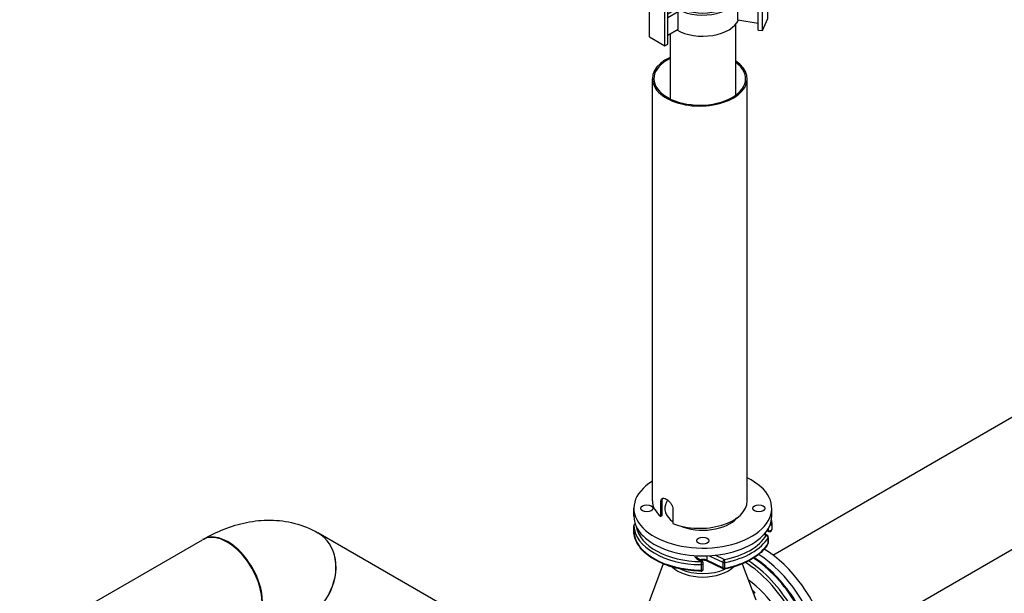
# Model space of a CAD drawing. Header units: millimetres. Extents: x 0 to 5940, y 0 to 4200.
# Tile 14 of 51: x 641 to 1372, y 840 to 1266. Entities that reach past the tile are written whole.
import ezdxf

# ---------------------------------------------------------------- set-up
doc = ezdxf.new("R2010")
doc.units = ezdxf.units.MM
doc.header["$LTSCALE"] = 50
doc.layers.add('01-LINIE-025', color=1, linetype='CONTINUOUS')
doc.layers.add('02-LINIE-035', color=2, linetype='CONTINUOUS')

# ---------------------------------------------------------------- blocks, each defined once
blk = doc.blocks.new('A$C9f6073f6')
at = {"layer": '02-LINIE-035'}
for p, q in [((-77.8, 932.8), (-84.9, 928.8)), ((77.8, 932.8), (84.9, 928.8)), ((-120, 682.2), (-120, 879.8)), ((120, 682.2), (120, 879.8)), ((-105.7, 708.1), (-84.9, 720.1)), ((-114.6, 707.3), (-93.2, 719.6)), ((-96.9, 697.1), (-75.6, 709.4)), ((-75.6, 709.4), (-75.6, 697.6)), ((-105.7, 708.1), (-114.6, 707.3)), ((-114.6, 706.6), (-106.1, 707.4)), ((-114.6, 707.3), (-114.6, 706.6)), ((-114.6, 695.3), (-114.6, 706.6)), ((-106.1, 707.4), (-105.7, 708.1)), ((-106.1, 707.4), (-97.6, 696.8)), ((-96.9, 697.1), (-105.7, 708.1)), ((-96.9, 697.1), (-97.6, 696.8)), ((-96.9, 685.3), (-75.6, 697.6)), ((-96.9, 685.3), (-96.9, 697.1)), ((-106.1, 684.7), (-114.6, 695.3)), ((-97.6, 685.5), (-106.1, 684.7)), ((-97.6, 696.8), (-97.6, 685.5)), ((-96.9, 685.3), (-97.6, 685.5)), ((-120, 558.6), (-120, 675.7)), ((-105.7, 684.5), (-106.1, 684.7)), ((-105.7, 684.5), (-96.9, 685.3)), ((120, 558.6), (120, 675.7)), ((-126.5, 572.8), (-126.5, 552.4)), ((126.5, 572.8), (126.5, 552.4)), ((75.5, 165.2), (75.5, 493.8)), ((-61.8, 144), (-61.8, 488.6)), ((-44.1, 133.8), (-44.1, 483.9)), ((-40.6, 135.8), (-40.6, 483.2)), ((64.2, 152), (64.2, 489.4)), ((69.1, 151.3), (69.1, 491.2)), ((-31.4, 420.6), (-31.4, 467.4)), ((-30.2, 421.6), (-30.2, 467)), ((-8, 463.3), (-8, 426.6)), ((8, 463.3), (8, 426.6)), ((-15.7, 435.3), (-20.5, 434.6)), ((-20.5, 426.8), (-20.5, 434.6)), ((-20.5, 434.6), (-17.3, 427.8)), ((-12.7, 429), (-15.7, 435.3)), ((35.6, 428), (27.6, 423.4)), ((30.2, 421.6), (38.4, 426.3)), ((35.6, 428), (38.4, 426.3)), ((40.4, 426.5), (37.6, 428.2)), ((41.2, 415.7), (41.2, 424.7)), ((36.5, 414.4), (37.8, 413.7)), ((49, 420.2), (37, 413.3)), ((37.8, 410.5), (51.9, 418.6)), ((49, 420.2), (51.9, 418.6)), ((53.9, 418.8), (51, 420.4)), ((54.7, 408.6), (54.7, 417)), ((-39.1, 408.1), (-40.6, 407.3)), ((-40.6, 403.2), (-35.6, 406.1)), ((-39.1, 408.1), (-35.6, 406.1)), ((-38.1, 407.5), (-38.1, 408.2)), ((-35.6, 406.1), (-21.5, 397.9)), ((38.1, 394.7), (38.1, 408.2)), ((41.9, 402.1), (45.5, 400.1)), ((46.6, 409.9), (50.9, 407.4)), ((52.4, 409.9), (56.8, 407.4)), ((54.6, 404), (56.5, 402.9)), ((57.6, 399.8), (57.6, 400.6)), ((-40.6, 382.8), (-21.5, 393.8)), ((-21.5, 393.8), (-21.5, 397.9)), ((42, 391), (40.7, 388.2)), ((64.2, 387.6), (42, 391)), ((42.5, 390.9), (42.5, 398)), ((42.5, 394.8), (45.9, 392.8)), ((49.1, 392.5), (45.5, 390.5)), ((49.6, 395.3), (51.5, 394.2)), ((54.7, 394.8), (54, 394.5)), ((-32.1, 379.5), (-40.6, 374.6)), ((-40.6, 370.5), (-28.5, 377.5)), ((-28.5, 377.5), (-32.1, 379.5)), ((-28.5, 357.1), (-28.5, 377.5)), ((40.7, 388.2), (64.2, 384.6)), ((40.7, 367.8), (40.7, 388.2)), ((40.7, 367.8), (64.2, 364.2)), ((-40.6, 350.1), (-28.5, 357.1)), ((38.1, 190.5), (38.1, 362.6)), ((-38.1, 190.5), (-38.1, 351.6)), ((40.4, 222.4), (38.1, 223.8)), ((38.1, 222.4), (38.4, 222.2)), ((38.1, 222), (38.4, 222.2)), ((41.2, 211.6), (41.2, 220.6)), ((49, 216.1), (38.1, 209.8)), ((38.1, 206.5), (51.9, 214.5)), ((46.6, 205.8), (50.9, 203.3)), ((49, 216.1), (51.9, 214.5)), ((53.9, 214.7), (51, 216.3)), ((52.4, 205.8), (56.8, 203.3)), ((54.7, 204.5), (54.7, 212.8)), ((41.9, 198), (45.5, 195.9)), ((54.6, 199.9), (56.5, 198.8)), ((57.6, 195.7), (57.6, 196.5)), ((42, 186.9), (40.7, 184.1)), ((40.7, 184.1), (64.2, 180.4)), ((40.7, 163.7), (40.7, 184.1)), ((64.2, 183.4), (42, 186.9)), ((42.5, 186.8), (42.5, 193.9)), ((42.5, 190.6), (45.9, 188.7)), ((49.1, 188.4), (45.5, 186.3)), ((49.6, 191.2), (51.5, 190.1)), ((54.7, 190.7), (54, 190.3)), ((-32.1, 175.4), (-40.6, 170.5)), ((-40.6, 166.4), (-28.5, 173.4)), ((-28.5, 173.4), (-32.1, 175.4)), ((-28.5, 153), (-28.5, 173.4)), ((40.7, 163.7), (64.2, 160)), ((69.1, 151.3), (75.5, 165.2)), ((-40.6, 146), (-28.5, 153)), ((64.2, 152), (69.1, 151.3)), ((-61.8, 144), (-44.1, 133.8)), ((-44.1, 133.8), (-40.6, 135.8))]:
    blk.add_line(p, q, dxfattribs=at)
for centre, major_axis in [((0, 887.9), (-110, 0)), ((-106.1, 696.1), (-2, 3.46)), ((54.7, 398.2), (-2.04, -3.53)), ((54.7, 194.1), (-2.04, -3.53))]:
    blk.add_ellipse(centre, major_axis=major_axis, ratio=0.57735, dxfattribs=at)
for centre, major_axis, ratio, start_param, end_param in [((0, 879.8), (-120, 0), 0.57735, 5.497787, 10.210176), ((0, 769.1), (-119.6, -42.1), 0.218386, 0.6043, 0.708656), ((0, 769.1), (-101.1, 92.5), 0.697902, 1.353537, 1.457893), ((0, 675.7), (120, 0), 0.57735, 3.094435, 6.330343), ((0, 682.2), (-120, 0), 0.57735, 0, 3.141593), ((0, 675.7), (-115, 0), 0.57735, 0.414092, 2.7275), ((0, 572.8), (126.5, 0), 0.57735, 2.819631, 6.605147), ((0, 572.8), (-122.5, 0), 0.57735, 6.08081, 9.627154), ((0, 552.4), (-122.5, 0), 0.57735, 6.08081, 6.138372), ((0, 553.2), (-121.5, 0), 0.57735, 6.125888, 6.17287), ((0, 552.4), (122.5, 0), 0.57735, 0.144813, 0.202376), ((0, 553.2), (121.5, 0), 0.57735, 0.110315, 0.157297), ((0, 552.4), (126.5, 0), 0.57735, 3.141593, 6.283185), ((0, 503.4), (-69.9, 0), 0.57735, 0.337325, 0.485883), ((0, 503.4), (69.8, 0), 0.57735, 4.092965, 5.879473), ((0, 408.2), (-38.1, 0), 0.57735, 4.924219, 6.31894), ((0, 408.2), (-37.1, 0), 0.57735, 4.930027, 6.348403), ((0, 408.2), (38.1, 0), 0.57735, 3.992741, 7.642151), ((0, 408.2), (37.1, 0), 0.57735, 3.994519, 7.636343), ((0, 426.6), (8, 0), 0.57735, 3.141593, 6.283185), ((35.6, 424.7), (2, 3.46), 0.57735, 0, 0.785398), ((38.4, 423.1), (2, 3.46), 0.57735, 5.497787, 7.068583), ((49, 417), (2, 3.46), 0.57735, 0, 0.785398), ((51.9, 415.3), (2, 3.46), 0.57735, 5.497787, 7.068583), ((0, 398), (-42.5, 0), 0.57735, 5.820309, 5.867316), ((0, 398), (42.5, 0), 0.57735, 3.68947, 6.746062), ((0, 398), (38.5, 0), 0.57735, 3.664238, 6.436229), ((52.1, 399.6), (3.65, 6.32), 0.57735, 5.402983, 10.30498), ((52.1, 399.6), (2.5, 4.33), 0.57735, 0, 3.141593), ((54, 398.6), (2.5, 4.33), 0.57735, 5.497896, 10.210067), ((0, 373.5), (42.5, 0), 0.57735, 3.926991, 6.042918), ((38.4, 219), (2, 3.46), 0.57735, 5.497787, 7.068583), ((49, 212.8), (2, 3.46), 0.57735, 0, 0.785398), ((51.9, 211.2), (2, 3.46), 0.57735, 5.497787, 7.068583), ((0, 193.9), (-42.5, 0), 0.57735, 5.82148, 5.97929), ((0, 193.9), (-42.5, 0), 0.57735, 0.303895, 3.603298), ((0, 193.9), (38.5, 0), 0.57735, 2.988549, 6.436229), ((52.1, 195.5), (3.65, 6.32), 0.57735, 5.402983, 10.30498), ((52.1, 195.5), (2.5, 4.33), 0.57735, 0, 3.141593), ((54, 194.4), (2.5, 4.33), 0.57735, 5.497896, 10.210067), ((0, 169.4), (42.5, 0), 0.57735, 3.926991, 6.042918)]:
    blk.add_ellipse(centre, major_axis=major_axis, ratio=ratio, start_param=start_param, end_param=end_param, dxfattribs=at)
for points, weights in [([(46.6, 409.9), (43.2, 407), (41.5, 403.4)], [1, 1.14154565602, 1.02407252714]), ([(45.5, 400.1), (49.2, 403.2), (50.9, 407.4)], [1, 1.15470053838, 1]), ([(45.9, 392.8), (46.6, 395.9), (45.5, 400.1)], [1, 1.15470053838, 1]), ([(52.4, 409.9), (48.6, 410.5), (46.6, 409.9)], [1, 1.15470053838, 1]), ([(50.9, 407.4), (54.8, 406.9), (56.8, 407.4)], [1, 1.15470053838, 1]), ([(56.8, 407.4), (57.7, 404), (57.4, 401.6)], [1, 1.12227556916, 1.05125750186]), ([(51.8, 392.8), (49.8, 392.3), (45.9, 392.8)], [1, 1.15470053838, 1]), ([(53.2, 394.1), (52.5, 393.5), (51.8, 392.8)], [1.04661676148, 1.02859326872, 1]), ([(46.6, 205.8), (43.2, 202.9), (41.5, 199.3)], [1, 1.14154565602, 1.02407252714]), ([(52.4, 205.8), (48.6, 206.3), (46.6, 205.8)], [1, 1.15470053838, 1]), ([(45.5, 195.9), (49.2, 199.1), (50.9, 203.3)], [1, 1.15470053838, 1]), ([(45.9, 188.7), (46.6, 191.8), (45.5, 195.9)], [1, 1.15470053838, 1]), ([(50.9, 203.3), (54.8, 202.7), (56.8, 203.3)], [1, 1.15470053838, 1]), ([(56.8, 203.3), (57.7, 199.9), (57.4, 197.4)], [1, 1.12227556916, 1.05125750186]), ([(51.8, 188.7), (49.8, 188.1), (45.9, 188.7)], [1, 1.15470053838, 1]), ([(53.2, 190), (52.5, 189.3), (51.8, 188.7)], [1.04661676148, 1.02859326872, 1])]:
    blk.add_rational_spline(points, weights, degree=2, dxfattribs=at)

msp = doc.modelspace()

# ---------------------------------------------------------------- linework, layer by layer
at = {"layer": '02-LINIE-035'}
for p, q in [((1172.11, 1262.1), (1172.11, 1209.57)), ((1123.41, 1255.03), (1123.41, 1206.88)), ((1110.3, 908.3), (1110.3, 1221.83)), ((1180.7, 908.3), (1180.7, 1221.83)), ((1199.87, 868.12), (1527.44, 1057.25)), ((1242.43, 794.41), (1570, 983.53)), ((1117.32, 907.71), (1116.5, 907.23)), ((1116.5, 896.78), (1116.5, 907.23)), ((1117.32, 907.71), (1117.32, 897.26)), ((1121.54, 908.98), (1120.73, 907.37)), ((1096.56, 897.06), (1096.56, 902.81)), ((1125.55, 902.01), (1125.55, 891.56)), ((1198.96, 897.06), (1198.96, 902.81)), ((1117.32, 897.26), (1116.5, 896.78)), ((1096.57, 889.82), (1096.57, 885.64)), ((1096.58, 885.62), (1096.58, 889.8)), ((1196.65, 885.63), (1195.4, 886.23)), ((1196.32, 886.36), (1195.69, 886.66)), ((1196.32, 887.69), (1196.32, 886.36)), ((1198.94, 891.25), (1198.94, 887.07)), ((640.55, 801.14), (776.32, 879.52)), ((1049.23, 776.47), (862.03, 884.55)), ((1193.36, 883.62), (1194.75, 882.67)), ((1195.66, 882.68), (1193.71, 884.02)), ((1196.26, 881.07), (1196.26, 876.89)), ((1196.35, 877.18), (1196.35, 881.36)), ((1143.1, 865.57), (1146.52, 863.21)), ((1147.43, 863.22), (1144.01, 865.58)), ((1150.64, 867.55), (1150.64, 864.32)), ((1162.61, 858.52), (1150.64, 864.32)), ((1162.94, 857.78), (1150.97, 863.58)), ((1152.43, 867.63), (1162.61, 862.7)), ((1163.64, 864.71), (1156.89, 867.98)), ((1162.61, 862.7), (1162.61, 858.52)), ((1118.45, 861.52), (1105.41, 826.81)), ((1146.48, 860.98), (1146.48, 856.8)), ((1148.12, 857.72), (1148.12, 861.91)), ((1164.15, 858.35), (1164.15, 862.53)), ((1177.07, 861.52), (1187.07, 834.89))]:
    msp.add_line(p, q, dxfattribs=at)
for centre, start, end in [((1098.17, 889.82), 113.1442, 180), ((1098.17, 885.64), 180, 182.47426), ((1197.34, 887.07), 244.15193, 0), ((1197.34, 891.25), 0, 2.47426), ((1194.75, 881.36), 0, 55.46972), ((1194.75, 877.18), 329.65582, 0), ((1146.52, 861.91), 0, 55.46972), ((1146.52, 857.72), 269.17479, 0), ((1163.64, 859.22), 244.15193, 281.04134)]:
    msp.add_arc(centre, 1.6, start, end, dxfattribs=at)
for centre, major_axis, ratio, start_param, end_param in [((1145.5, 1221.83), (34.05, 0), 0.57735, 2.276761, 6.956622), ((1145.5, 1221.83), (35.2, 0), 0.57735, 2.24918, 6.996647), ((1147.76, 902.81), (51.2, 0), 0.57735, 2.3916, 7.155173), ((1145.5, 908.3), (-35.2, 0), 0.57735, 0, 0.602563), ((1147.76, 902.81), (-28.16, 0), 0.57735, 5.998885, 6.945131), ((1145.5, 908.3), (35.2, 0), 0.57735, 4.109826, 6.283185), ((1147.76, 897.06), (-51.2, 0), 0.57735, 0, 3.141593), ((1147.76, 902.81), (-28.16, 0), 0.57735, 0.924674, 2.684405), ((1197.34, 891.25), (1.6, 0.07), 0.816243, 0, 0.900116), ((1098.17, 889.82), (-1.6, 0), 0.57735, 0, 0.024943), ((1098.17, 885.64), (-1.6, 0), 0.57735, 0, 0.024943), ((1098.17, 889.82), (-1.6, -0.07), 0.816243, 5.022055, 6.247929), ((1147.76, 890.53), (-51.2, 0), 0.57735, 0.024943, 1.545854), ((1147.76, 886.35), (-51.2, 0), 0.57735, 0.024943, 1.545854), ((1098.17, 885.64), (-1.6, -0.07), 0.816243, 6.247929, 6.283185), ((1147.76, 891.84), (-49.6, 0), 0.57735, 0.088504, 1.545854), ((1197.34, 887.07), (1.6, 0), 0.57735, 4.014257, 6.283185), ((1197.34, 887.07), (-0.7, -1.44), 0.524834, 5.457801, 6.283185), ((1197.34, 891.25), (1.6, 0), 0.57735, 4.882958, 6.283185), ((794.6, 847.85), (-18.29, 31.68), 0.57735, 3.141593, 6.283185), ((795.03, 848.1), (18.29, -31.68), 0.57735, 6.271431, 9.436532), ((843.74, 852.88), (18.29, 31.68), 0.816497, 3.162838, 6.284423), ((843.67, 852.91), (-18.29, -31.68), 0.816497, 0.023858, 3.141593), ((1147.76, 891.84), (49.6, 0), 0.57735, 5.03831, 5.957264), ((1147.76, 890.53), (51.2, 0), 0.57735, 5.03831, 5.957264), ((1194.75, 881.36), (0.91, 1.32), 0.625473, 0, 0.83301), ((1194.75, 881.36), (1.38, -0.81), 0.773513, 0.425184, 1.99598), ((1194.75, 881.36), (1.6, 0), 0.57735, 5.957264, 6.283185), ((1147.76, 886.35), (51.2, 0), 0.57735, 5.03831, 5.957264), ((1192.11, 814.5), (36, -62.35), 0.57735, 0, 2.331418), ((1194.75, 877.18), (1.38, -0.81), 0.773513, 0, 0.425184), ((1194.75, 877.18), (1.6, 0), 0.57735, 5.957264, 6.283185), ((1147.76, 867.82), (-6.08, 0), 0.57735, 0.030777, 0.698132), ((1143.1, 864.26), (0.91, 1.32), 0.625473, 0, 0.83301), ((1147.76, 866.52), (-4.48, 0), 0.57735, 5.851213, 6.283185), ((1147.76, 862.33), (-4.48, 0), 0.57735, 4.014257, 5.24536), ((1146.52, 861.91), (-0.02, -1.6), 0.020363, 3.757219, 5.328015), ((1146.52, 861.91), (0.91, 1.32), 0.625473, 0, 0.83301), ((1151.67, 865.02), (-0.7, -1.44), 0.524834, 5.457801, 6.283185), ((1163.64, 863.4), (-0.7, -1.44), 0.524834, 3.887004, 5.457801), ((1163.64, 863.4), (-1.6, 0), 0.57735, 0.872665, 1.896717), ((1163.64, 863.4), (-0.31, 1.57), 0.261427, 4.071196, 5.641992), ((1178.76, 806.79), (-36, 62.35), 0.57735, 4.749431, 5.437867), ((1182.38, 808.88), (36, -62.35), 0.57735, 1.607838, 2.296329), ((1186.68, 811.37), (36, -62.35), 0.57735, 6.155913, 8.588448), ((1147.76, 867.14), (26.58, 0), 0.57735, 3.681407, 5.743371), ((1147.76, 869.55), (-26.29, 0), 0.57735, 0.896193, 2.245399), ((1146.52, 861.91), (1.6, 0), 0.57735, 4.687446, 6.283185), ((1146.52, 857.72), (1.6, 0), 0.57735, 4.687446, 6.283185), ((1146.52, 857.72), (-0.02, -1.6), 0.020363, 5.328015, 6.283185), ((1163.64, 859.22), (-1.6, 0), 0.57735, 0.872665, 1.896717), ((1163.64, 859.22), (-0.7, -1.44), 0.524834, 5.457801, 6.283185), ((1163.64, 859.22), (0.31, -1.57), 0.261427, 0, 0.929603), ((1177.63, 806.14), (35.2, -60.97), 0.57735, 1.585111, 2.320025), ((1177.63, 806.14), (28.16, -48.77), 0.57735, 6.202385, 8.541319)]:
    msp.add_ellipse(centre, major_axis=major_axis, ratio=ratio, start_param=start_param, end_param=end_param, dxfattribs=at)
for centre in [(1106.16, 902.81), (1189.36, 902.81), (1147.76, 878.8)]:
    msp.add_ellipse(centre, major_axis=(4.48, 0), ratio=0.57735, dxfattribs=at)
for points, knots in [([(1116.5, 907.23), (1116.5, 907.89), (1116.59, 908.51), (1116.97, 909.49), (1117.26, 909.84), (1117.96, 910.24), (1118.41, 910.32), (1119.45, 910.17), (1120.04, 909.93), (1121.18, 909.28), (1121.8, 908.81), (1123, 907.68), (1123.56, 907.01), (1124.47, 905.68), (1124.87, 904.93), (1125.41, 903.42), (1125.55, 902.67), (1125.55, 902.01)], [-3.020728, -3.020728, -3.020728, -3.020728, -2.64313, -2.64313, -2.265532, -2.265532, -1.887948, -1.887948, -1.510364, -1.510364, -1.13278, -1.13278, -0.755196, -0.755196, -0.377598, -0.377598, 0, 0, 0, 0]), ([(1118.06, 910.22), (1117.88, 910.02), (1117.72, 909.78), (1117.42, 908.99), (1117.32, 908.37), (1117.32, 907.71)], [2.4114941, 2.4114941, 2.4114941, 2.4114941, 2.643572, 2.643572, 3.0212345, 3.0212345, 3.0212345, 3.0212345]), ([(776.75, 879.77), (781.78, 882.68), (786.99, 885.23), (797.76, 889.48), (803.31, 891.17), (814.77, 893.49), (820.67, 894.11), (832.66, 893.98), (838.75, 893.22), (850.7, 890.09), (856.54, 887.72), (861.96, 884.59)], [3.1415927, 3.1415927, 3.1415927, 3.1415927, 3.2986723, 3.2986723, 3.4557519, 3.4557519, 3.6128316, 3.6128316, 3.7699112, 3.7699112, 3.9269908, 3.9269908, 3.9269908, 3.9269908]), ([(1146.5, 856.12), (1141.38, 856.2), (1136.28, 856.73), (1126.56, 858.64), (1121.95, 860.03), (1113.61, 863.56), (1109.9, 865.7), (1103.68, 870.59), (1101.19, 873.33), (1097.7, 879.23), (1096.71, 882.39), (1096.58, 885.57)], [0.810341, 0.810341, 0.810341, 0.810341, 1.114523, 1.114523, 1.418705, 1.418705, 1.722887, 1.722887, 2.02707, 2.02707, 2.331252, 2.331252, 2.331252, 2.331252]), ([(1196.13, 876.38), (1195.08, 874.59), (1193.77, 872.88), (1190.64, 869.65), (1188.83, 868.14), (1184.8, 865.33), (1182.56, 864.04), (1177.75, 861.73), (1175.17, 860.71), (1169.74, 858.96), (1166.89, 858.23), (1163.95, 857.65)], [5.8237082, 5.8237082, 5.8237082, 5.8237082, 6.0074991, 6.0074991, 6.1912899, 6.1912899, 6.3750807, 6.3750807, 6.5588715, 6.5588715, 6.7426624, 6.7426624, 6.7426624, 6.7426624]), ([(1144.01, 865.58), (1143.89, 865.66), (1143.78, 865.75), (1143.6, 865.91), (1143.53, 865.99), (1143.42, 866.14), (1143.38, 866.2), (1143.32, 866.32), (1143.3, 866.36), (1143.28, 866.45), (1143.28, 866.48), (1143.28, 866.52)], [1.6580628, 1.6580628, 1.6580628, 1.6580628, 1.7976891, 1.7976891, 1.9373155, 1.9373155, 2.0769418, 2.0769418, 2.2165682, 2.2165682, 2.3561945, 2.3561945, 2.3561945, 2.3561945]), ([(1150.97, 863.58), (1150.66, 863.74), (1150.29, 863.87), (1149.47, 864.09), (1149.01, 864.17), (1148.06, 864.25), (1147.57, 864.26), (1146.77, 864.19), (1146.46, 864.15), (1146.16, 864.1)], [1.658063, 1.658063, 1.658063, 1.658063, 1.925787, 1.925787, 2.203765, 2.203765, 2.487919, 2.487919, 2.67381, 2.67381, 2.67381, 2.67381]), ([(1217.62, 832.28), (1213.93, 838.36), (1209.73, 844.1), (1200.65, 854.4), (1195.77, 858.95), (1189.15, 863.93), (1187.52, 865.06), (1185.89, 866.1)], [0.8224402, 0.8224402, 0.8224402, 0.8224402, 1.1217826, 1.1217826, 1.4211251, 1.4211251, 1.5176456, 1.5176456, 1.5176456, 1.5176456]), ([(1186.64, 839.7), (1186.63, 839.71), (1186.62, 839.72), (1185.83, 840.7), (1185.03, 841.65), (1184.19, 842.55)], [-4.7452167, -4.7452167, -4.7452167, -4.7452167, -4.7395598, -4.7395598, -4.1362121, -4.1362121, -4.1362121, -4.1362121])]:
    msp.add_open_spline(points, degree=3, knots=knots, dxfattribs=at)
msp.add_open_spline([(1198.66, 893.85), (1198.81, 893.01), (1198.91, 892.16), (1198.94, 891.32)], degree=3, dxfattribs=at)

# ---------------------------------------------------------------- block references
at = {"layer": '01-LINIE-025', "xscale": 0.639945, "yscale": 0.639945, "zscale": 0.639945}
msp.add_blockref('A$C9f6073f6', (1147.76, 1160.67), dxfattribs=at)

doc.saveas('drawing.dxf')
